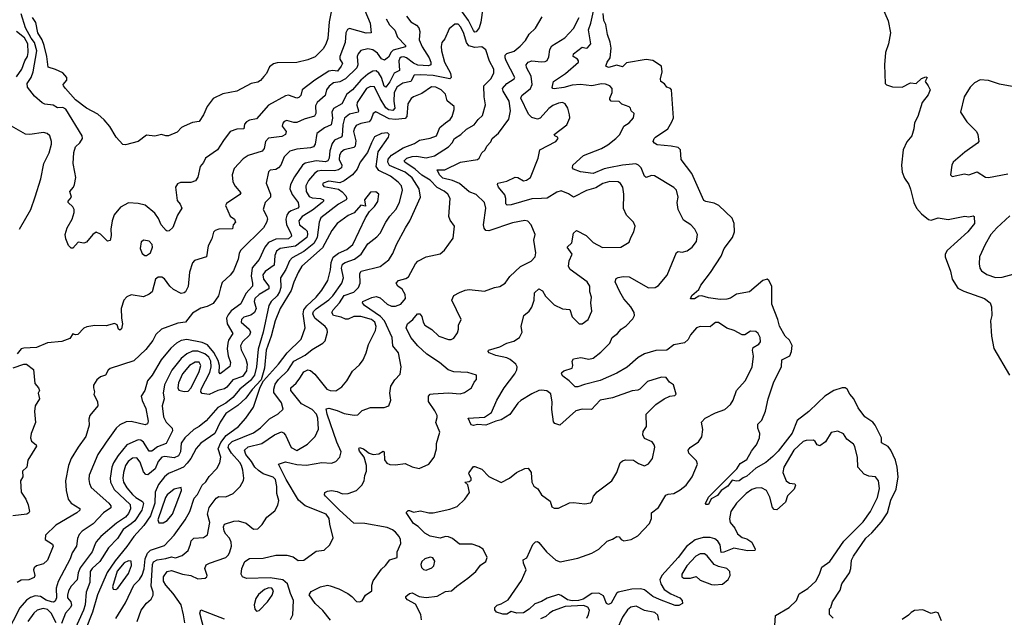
# Model space of a CAD drawing. Extents: x 1603745 to 1745082, y 385868 to 533966.
# Tile 22 of 256: x 1612574 to 1619649, y 413375 to 417670. Entities that reach past the tile are written whole.
import ezdxf

# ---------------------------------------------------------------- set-up
doc = ezdxf.new("R2010")
doc.units = 0

msp = doc.modelspace()

# ---------------------------------------------------------------- linework, layer by layer
at = {"layer": '0CON20XD'}
for points in [[(1616815, 417106.7), (1616832.5, 417147.5), (1616831.8, 417175), (1616815.8, 417195), (1616784, 417206), (1616755, 417209.2), (1616685, 417195.3), (1616605, 417204.8), (1616545, 417199.3), (1616485, 417182.1), (1616415, 417172.7), (1616404.7, 417174.7), (1616401.5, 417181.5), (1616410.8, 417225), (1616497, 417283), (1616590.8, 417365), (1616590.8, 417375), (1616581.4, 417385), (1616551.2, 417405), (1616553.2, 417425), (1616615, 417471.1), (1616645, 417464.6), (1616655, 417467.8), (1616679.5, 417495), (1616662, 417598), (1616678.4, 417645), (1616711, 417795)], [(1615054.8, 417734.8), (1615092.3, 417645), (1615098.8, 417575), (1615065, 417571.8), (1614945, 417605.4), (1614930.5, 417599.5), (1614918.7, 417575), (1614913.2, 417505), (1614875.3, 417405), (1614875.4, 417385), (1614893.1, 417355), (1614885.2, 417335), (1614859.1, 417300.9), (1614824.7, 417304.7), (1614795, 417299), (1614695.2, 417234.8), (1614605, 417165.7), (1614594.4, 417125), (1614580.5, 417109.5), (1614565, 417106.7), (1614505, 417126.2), (1614485, 417122.9), (1614362.2, 417055), (1614275, 416958.1), (1614225, 416948.5), (1614203.4, 416936.6), (1614190.2, 416919.8), (1614185, 416884.3), (1614135, 416881.8), (1614087.5, 416865), (1614037.9, 416802.1), (1613996.3, 416733.7), (1613910, 416675), (1613896, 416644), (1613870.8, 416615), (1613853.2, 416536.8), (1613837.6, 416512.4), (1613805, 416499.4), (1613729.5, 416500.5), (1613708.8, 416491.2), (1613694.3, 416465), (1613705, 416370), (1613727.5, 416345), (1613738.8, 416315), (1613707.1, 416265), (1613673.6, 416176.4), (1613647.9, 416152.1), (1613635, 416150), (1613625.7, 416155.7), (1613590.6, 416195), (1613570.8, 416240.8), (1613545, 416278.1), (1613475, 416336.8), (1613425, 416349.1), (1613355, 416353.9), (1613298.5, 416321.5), (1613252.8, 416267.2), (1613238.2, 416225), (1613228.2, 416165), (1613230.6, 416119.4), (1613225, 416082), (1613205, 416077.5), (1613155, 416128.6), (1613125, 416143.8), (1613098.8, 416125), (1613055, 416071.2), (1613035, 416064), (1612995, 416070), (1612955, 416026.7), (1612945, 416028.8), (1612926.1, 416046.1), (1612906.7, 416095), (1612902.2, 416125), (1612915, 416173.3), (1612950.6, 416235), (1612965.7, 416285), (1612965.7, 416305), (1612956, 416325), (1612923.8, 416355), (1612922, 416365), (1612947.5, 416395), (1612935.7, 416435), (1612960, 416465), (1612968, 416485), (1612977.5, 416535), (1612971.4, 416575), (1612958.2, 416635), (1612964.5, 416715), (1612975.5, 416755), (1613006, 416784), (1613025.8, 416815), (1613024.3, 416835), (1612905, 417026), (1612885, 417037.8), (1612845, 417036.7), (1612815, 417054.5), (1612755, 417062.3), (1612735, 417071.2), (1612681, 417121), (1612631.3, 417185), (1612628.1, 417211.9), (1612656.6, 417255), (1612671.3, 417295), (1612698.1, 417445), (1612681.3, 417505), (1612655.9, 417535.9), (1612615, 417610), (1612585, 417712.5)], [(1614825.3, 417785), (1614797.6, 417655), (1614788.8, 417535), (1614775.3, 417494.7), (1614755, 417459.4), (1614696.5, 417403.5), (1614645, 417380.9), (1614565, 417361.4), (1614425, 417359.2), (1614398.3, 417351.7), (1614369.7, 417330.3), (1614347, 417283), (1614328.3, 417261.7), (1614305, 417233.8), (1614285, 417220.8), (1614238, 417212), (1614135, 417156.7), (1614035, 417135.8), (1613965, 417104), (1613921.9, 417045), (1613895, 416986.2), (1613865, 416939.2), (1613815, 416930), (1613755.7, 416904.3), (1613736.1, 416893.9), (1613705, 416862.5), (1613643.9, 416836.1), (1613625, 416834), (1613594.1, 416844.1), (1613545, 416833.3), (1613485, 416839.2), (1613426.8, 416793.2), (1613335, 416770), (1613315, 416773.8), (1613266.7, 416825), (1613222.1, 416902.1), (1613181.2, 416951.2), (1613135, 416990), (1613055, 417034.2), (1612975, 417092.9), (1612904, 417174), (1612888.5, 417195), (1612887.8, 417205), (1612913.9, 417235), (1612913.4, 417255), (1612885, 417288.8), (1612832.7, 417312.7), (1612778.1, 417328.1), (1612768.6, 417405), (1612749.5, 417485), (1612734.8, 417525), (1612705.7, 417575), (1612690.7, 417650.7), (1612667.5, 417685)], [(1615901.8, 417755), (1615888.1, 417651.9), (1615875, 417611.8), (1615855, 417582.7), (1615845, 417580.5), (1615835, 417591.8), (1615798.4, 417665), (1615725, 417766.1)], [(1618774.3, 417755), (1618815, 417662.5), (1618832.5, 417575), (1618817.1, 417495), (1618796, 417435), (1618788.8, 417345), (1618792.3, 417212.3), (1618802.3, 417202.3), (1618847, 417187), (1618915, 417183.8), (1618975, 417215.6), (1619015, 417210), (1619055, 417247.5), (1619085, 417259.4), (1619095.8, 417255), (1619081.4, 417225), (1619103.3, 417195), (1619115.7, 417165), (1619101.4, 417128.6), (1619060, 417075), (1619028, 416975), (1619005, 416927.5), (1619000, 416885), (1618983.8, 416835), (1618947.9, 416792.1), (1618922.9, 416735), (1618911.4, 416625), (1618916.7, 416575), (1618931.1, 416531.1), (1618962.5, 416485), (1618975, 416452.5), (1618998.6, 416355), (1619019.2, 416315), (1619055, 416274.3), (1619105, 416234), (1619125, 416230), (1619175, 416245.5), (1619245, 416232.9), (1619365, 416258.1), (1619395, 416252), (1619425, 416260), (1619432.5, 416255), (1619436, 416205), (1619386.7, 416145), (1619239.8, 416010.2), (1619224.2, 415985), (1619224.3, 415965), (1619262.5, 415862.5), (1619275.5, 415805), (1619315, 415740.8), (1619358.5, 415718.5), (1619506.3, 415666.3), (1619547.5, 415635), (1619557.5, 415605), (1619560, 415545), (1619551.4, 415505), (1619558.2, 415395), (1619575, 415305.8), (1619685.7, 415115.7)], [(1615208.2, 417675), (1615231.7, 417631.7), (1615268.8, 417595), (1615288.9, 417545), (1615346.1, 417485), (1615346.5, 417473.5), (1615258.9, 417451.1), (1615243.8, 417436.2), (1615225, 417401.2), (1615195, 417378.1), (1615175, 417388.1), (1615145, 417429.6), (1615112.8, 417452.8), (1615075, 417460.3), (1615025, 417448.9), (1615005.5, 417425), (1614999.6, 417405), (1615003.2, 417345), (1614996.2, 417323.8), (1614915, 417244.7), (1614875, 417223.8), (1614830, 417215), (1614797.8, 417192.2), (1614780, 417165), (1614770, 417125), (1614712.5, 417075), (1614699.6, 417050.4), (1614701.8, 416995), (1614693.1, 416976.9), (1614619.2, 416955), (1614565, 416931.2), (1614545, 416930.5), (1614495, 416944.3), (1614475, 416936.9), (1614464.4, 416925), (1614460.9, 416905), (1614488.1, 416865), (1614485.4, 416844.6), (1614458.8, 416831.2), (1614361.3, 416818.7), (1614340.5, 416795), (1614330.6, 416745), (1614316, 416725), (1614215, 416694.4), (1614180.9, 416669.1), (1614115, 416600), (1614100.5, 416555), (1614105.6, 416505), (1614122.4, 416472.4), (1614163.8, 416425), (1614155, 416412.5), (1614060.9, 416349.1), (1614053.8, 416335), (1614087.9, 416257.9), (1614118.6, 416235), (1614125.5, 416215), (1614109.1, 416195), (1614102.5, 416167.5), (1614005, 416164.4), (1613978, 416155), (1613967.3, 416142.7), (1613955, 416094), (1613928.9, 416045), (1613915.5, 415964.5), (1613830.5, 415939.5), (1613815, 415923.3), (1613795.5, 415855), (1613785, 415752.5), (1613765.4, 415714.6), (1613755, 415705.8), (1613735, 415702.9), (1613680.3, 415730.3), (1613653.6, 415753.6), (1613615, 415806.2), (1613595, 415818.8), (1613570.5, 415819.5), (1613551.2, 415805), (1613526, 415715), (1613505, 415696.2), (1613465, 415678), (1613375, 415691.2), (1613345, 415678.8), (1613323.8, 415655), (1613302.5, 415595), (1613305.6, 415525), (1613314.2, 415485), (1613305, 415448.8), (1613295, 415438.6), (1613284.5, 415445), (1613275, 415476.2), (1613255.8, 415485.8), (1613195, 415469.2), (1613115, 415472.9), (1613057, 415463), (1613035, 415452.9), (1612992.7, 415407.3), (1612975, 415404), (1612955, 415412.5), (1612935, 415377.5), (1612876.4, 415356.4), (1612775, 415348), (1612695, 415313.8), (1612605, 415310), (1612586.1, 415303.9), (1612555, 415267.5)], [(1615353.6, 417695), (1615384.7, 417654.7), (1615425, 417630), (1615441.4, 417611.4), (1615448.5, 417585), (1615444.4, 417525), (1615465.7, 417475), (1615515.6, 417395), (1615529.1, 417365), (1615528.5, 417345), (1615511.8, 417338.2), (1615435, 417343.9), (1615405, 417358.4), (1615355, 417395.6), (1615335, 417401.7), (1615315, 417399.7), (1615305, 417392.5), (1615298.7, 417375), (1615302.7, 417305), (1615264.8, 417285.2), (1615235, 417223.5), (1615205, 417185.4), (1615192.5, 417192.5), (1615174.8, 417255), (1615156, 417286), (1615135, 417301.2), (1615111.2, 417298.8), (1615075, 417277.6), (1615025, 417236.2), (1614965, 417165.3), (1614926, 417134), (1614888.5, 417065), (1614829.7, 417030.3), (1614817.5, 417005), (1614821, 416961), (1614813.1, 416915), (1614765, 416892.5), (1614709.3, 416850.7), (1614698.2, 416775), (1614685, 416756.7), (1614665, 416749.3), (1614565, 416739.7), (1614515.9, 416724.1), (1614475, 416684.4), (1614450.7, 416625), (1614435, 416605.4), (1614415, 416593.4), (1614375, 416587.5), (1614362.6, 416577.4), (1614345.5, 416495), (1614376.4, 416415), (1614376.7, 416395), (1614337.1, 416355), (1614324.4, 416305), (1614351.2, 416255), (1614354.7, 416235), (1614348.8, 416211.2), (1614325.6, 416175), (1614160.2, 416009.8), (1614150.4, 415989.6), (1614145, 415949.2), (1614110, 415865), (1614086.8, 415833.2), (1614028.9, 415781.1), (1614016.4, 415743.6), (1614003.5, 415685), (1613965, 415631.1), (1613921, 415609), (1613875, 415597.5), (1613815, 415559.7), (1613764.8, 415495.2), (1613711.8, 415488.3), (1613594.3, 415445), (1613553.4, 415406.6), (1613531.5, 415365), (1613481.2, 415298.8), (1613395, 415217.1), (1613225, 415163.8), (1613209.7, 415150.3), (1613191.2, 415115), (1613155, 415104.2), (1613128.7, 415081.3), (1613105.8, 415044.2), (1613104.2, 415025), (1613112.5, 414995), (1613106.2, 414975), (1613134.2, 414925), (1613136.7, 414895), (1613078.6, 414825), (1613072.2, 414797.8), (1613074.2, 414755), (1613049.1, 414675), (1612995, 414598.6), (1612944.7, 414515.3), (1612925.5, 414465), (1612902.5, 414355), (1612907.5, 414285), (1612923.3, 414223.3), (1612943.1, 414195), (1613006.4, 414156.4), (1613007.1, 414145), (1612984.3, 414125), (1612835, 414037.7), (1612760, 413965), (1612757.5, 413935), (1612809.4, 413899.4), (1612815.6, 413885), (1612775.3, 413784.7), (1612745, 413758.9), (1612695, 413745.6), (1612678.9, 413731.1), (1612673.1, 413715), (1612682.9, 413675), (1612678.2, 413661.8), (1612640, 413645), (1612585, 413641.8), (1612555.3, 413624.7)], [(1614934.5, 414265.5), (1614995, 414286.2), (1615033.9, 414325), (1615049.3, 414355), (1615054.1, 414395), (1615066, 414426), (1615066.9, 414465), (1615050.5, 414525), (1615015, 414568), (1615010.9, 414585), (1615015, 414594), (1615045.2, 414585.2), (1615084.6, 414554.6), (1615115, 414545.6), (1615155, 414550), (1615185, 414568.6), (1615193.3, 414565), (1615195, 414506.7), (1615212.6, 414482.6), (1615235, 414472.5), (1615275, 414470), (1615345, 414479.2), (1615395, 414455.8), (1615445, 414444.2), (1615515, 414474.2), (1615553.4, 414526.6), (1615568.6, 414585), (1615570, 414625), (1615594.5, 414705), (1615565.6, 414775), (1615575, 414810), (1615573.1, 414825), (1615557.8, 414857.8), (1615511.4, 414925), (1615512.2, 414965), (1615525, 414978.1), (1615545, 414980.6), (1615655, 414987.5), (1615738.3, 414981.7), (1615770.3, 414989.7), (1615822, 415025), (1615840, 415065), (1615856.2, 415085), (1615855.8, 415115.8), (1615793.9, 415133.9), (1615695, 415138.8), (1615652.3, 415152.3), (1615591.5, 415205), (1615500.8, 415265), (1615435.8, 415325.8), (1615385.6, 415385), (1615350.8, 415455), (1615360, 415485), (1615399.2, 415515), (1615434, 415555), (1615450, 415555), (1615465, 415537.5), (1615473.3, 415495), (1615485.4, 415475.4), (1615535, 415443.1), (1615585, 415395.6), (1615655, 415371.9), (1615675, 415372.5), (1615695, 415382), (1615720.9, 415419.1), (1615728.6, 415445), (1615728, 415475), (1615747.5, 415515), (1615680, 415655), (1615695, 415686.7), (1615735, 415709.2), (1615775, 415726.2), (1615805, 415731.2), (1615915, 415717.8), (1615985, 415744), (1616025, 415752), (1616063.3, 415775), (1616097.5, 415825), (1616172, 415895), (1616250, 415935), (1616278.8, 415965), (1616283.8, 415995), (1616268, 416085), (1616278.6, 416125), (1616248.8, 416195), (1616225, 416221.2), (1616205, 416226), (1616115, 416209.6), (1615945, 416151.5), (1615925, 416154.4), (1615912.1, 416172.1), (1615907.1, 416195), (1615922.7, 416315), (1615915, 416355.8), (1615855, 416413.5), (1615805, 416432.9), (1615735, 416493.4), (1615685.4, 416514.6), (1615615, 416530.5), (1615591.3, 416555), (1615575, 416590), (1615628.5, 416591.5), (1615742.9, 416645), (1615865, 416665.6), (1615876.9, 416675), (1615895, 416712), (1615920, 416735), (1615930.3, 416759.7), (1615958.9, 416791.1), (1615970, 416815), (1616015, 416853.6), (1616088.5, 416955), (1616100, 417015), (1616091.5, 417085), (1616047.3, 417155), (1616042.7, 417175), (1616075, 417211.6), (1616126.3, 417243.7), (1616131.4, 417255), (1616069.1, 417375), (1616062.2, 417395), (1616063.9, 417415), (1616075, 417425.9), (1616127.4, 417442.6), (1616171.4, 417478.6), (1616209.4, 417520.6), (1616235.7, 417565), (1616280.9, 417609.1), (1616329.4, 417690.6)], [(1616522.9, 415937.1), (1616543.8, 415985), (1616508.6, 416035), (1616541.4, 416065), (1616554, 416135), (1616575, 416154), (1616645, 416119.4), (1616695, 416067.5), (1616762.4, 416032.4), (1616895, 416034.3), (1616955, 416070), (1616966, 416105), (1616988, 416145), (1616998, 416185), (1616985, 416214), (1616935.5, 416265.5), (1616912.7, 416312.7), (1616914.6, 416415), (1616908.9, 416465), (1616891.7, 416491.7), (1616875, 416504.4), (1616815, 416506.1), (1616765, 416493.1), (1616715, 416460.7), (1616648, 416442), (1616555, 416394.4), (1616518.1, 416418.1), (1616465, 416440.4), (1616435, 416431.2), (1616365, 416387.8), (1616325, 416385.3), (1616255, 416382.8), (1616105, 416338.8), (1616077.3, 416337.3), (1616067.4, 416347.4), (1616067.2, 416385), (1616060.1, 416410.1), (1616015.8, 416465), (1616006.7, 416485), (1616010, 416495), (1616075, 416510), (1616135, 416537.5), (1616155, 416534.5), (1616195, 416512), (1616215, 416515.4), (1616244.4, 416535), (1616298.8, 416675), (1616312, 416735), (1616426, 416795), (1616443.3, 416815), (1616440, 416825), (1616420, 416835), (1616414, 416845), (1616506.9, 416915), (1616526.7, 416963.3), (1616524.5, 416985), (1616513.1, 417035), (1616494.4, 417064.4), (1616475, 417074.3), (1616445, 417070), (1616405, 417052.9), (1616377.4, 417032.6), (1616315, 416961.1), (1616295, 416954.3), (1616278.8, 416958.8), (1616255, 416966.2), (1616230.4, 416990.4), (1616175.5, 417105), (1616182.5, 417125), (1616245.4, 417175), (1616257.4, 417205), (1616249.4, 417265), (1616216.1, 417325), (1616213.8, 417346.2), (1616228.6, 417365), (1616255, 417374.6), (1616323.4, 417366.6), (1616351.1, 417368.9), (1616363.8, 417376.2), (1616376.5, 417403.5), (1616383.8, 417455), (1616397.5, 417482.5), (1616491.4, 417538.6), (1616553.8, 417606.2), (1616593.9, 417685)], [(1618564.7, 413815), (1618655, 413942.9), (1618697.8, 413982.2), (1618767.9, 414062.1), (1618811.2, 414125), (1618835, 414216.7), (1618873, 414295), (1618886.1, 414385), (1618880.7, 414455), (1618867.9, 414505), (1618835, 414575.6), (1618815, 414603.3), (1618768.1, 414628.1), (1618768.2, 414665), (1618721.2, 414755), (1618705, 414776.2), (1618647.8, 414815), (1618599.9, 414879.9), (1618568.9, 414945), (1618539.3, 414979.3), (1618521.4, 415015), (1618505, 415023.1), (1618485, 415023.4), (1618424.8, 415005.2), (1618360.5, 414965), (1618308.9, 414915), (1618245.4, 414854.6), (1618161.8, 414788.2), (1618125, 414698.9), (1618025, 414569.4), (1617985, 414530.6), (1617935, 414486.9), (1617865, 414445.6), (1617800.3, 414389.7), (1617772, 414378), (1617745, 414356.7), (1617723.3, 414353.3), (1617695, 414361.2), (1617661.7, 414318.3), (1617613.9, 414286.1), (1617589.5, 414250.5), (1617543.3, 414226.7), (1617525, 414186), (1617506, 414186), (1617502.1, 414192.1), (1617525, 414238.5), (1617728.1, 414441.9), (1617750.9, 414479.1), (1617799.9, 414510.1), (1617832, 414568), (1617855, 414596.7), (1617869.6, 414615), (1617890.8, 414665), (1617892, 414695), (1617878, 414735), (1617877.7, 414762.3), (1617908.3, 414791.7), (1617934.4, 414855.6), (1617952.5, 414945), (1617993.3, 415066.7), (1618049.5, 415175), (1618050.6, 415225), (1618108.1, 415255), (1618120, 415285), (1618125, 415327.5), (1618105.4, 415365.4), (1618075, 415394.2), (1618035, 415466.2), (1618022, 415515), (1617978.2, 415625), (1617978.8, 415755), (1617957.3, 415795), (1617945.7, 415805), (1617915, 415796.5), (1617817.5, 415715), (1617725, 415698), (1617680.9, 415669.1), (1617655, 415662.2), (1617608, 415658), (1617525, 415670.3), (1617475, 415684.7), (1617455, 415682.4), (1617423.4, 415663.4), (1617394, 415664), (1617403.6, 415686.4), (1617455, 415731.2), (1617468, 415762), (1617537.3, 415852.7), (1617615, 415971.2), (1617637.5, 416025), (1617696.4, 416103.6), (1617710.6, 416145), (1617709.4, 416205), (1617693.4, 416243.4), (1617598.6, 416335), (1617565, 416350.8), (1617505, 416362.1), (1617490.6, 416370.6), (1617405, 416563.8), (1617328.5, 416665), (1617323.6, 416735), (1617305, 416751.8), (1617255, 416761.1), (1617155, 416771.4), (1617135, 416781.2), (1617126.7, 416795), (1617133.3, 416815), (1617143.8, 416825), (1617231.5, 416885), (1617261.5, 416935), (1617272.1, 416965), (1617258.9, 417165), (1617251.2, 417175), (1617224, 417185), (1617208.2, 417208.2), (1617180.8, 417225), (1617178.2, 417245), (1617190.6, 417295), (1617186.7, 417335), (1617125, 417377.2), (1617075, 417384.7), (1616935, 417360.4), (1616905, 417331.4), (1616865, 417342.2), (1616805, 417326.5), (1616787.1, 417335), (1616794.7, 417365.3), (1616817.8, 417395), (1616824.7, 417465), (1616818, 417508), (1616797.9, 417562.1), (1616785.4, 417635), (1616772.9, 417665), (1616766.3, 417715)], [(1614520, 413360), (1614537.3, 413392.7), (1614542.5, 413495), (1614519.5, 413545), (1614497.7, 413615), (1614464.2, 413644.2), (1614375, 413658.7), (1614203.8, 413653.8), (1614174.6, 413664.6), (1614166.9, 413685), (1614171.5, 413725), (1614193.1, 413775), (1614225, 413797.1), (1614325, 413799.1), (1614415, 413821.1), (1614495, 413820.9), (1614540.4, 413810.4), (1614575, 413783.8), (1614615, 413785.5), (1614705, 413850.8), (1614761.7, 413858.3), (1614803.8, 413895), (1614827.1, 413945), (1614804.1, 414045), (1614798.1, 414085), (1614775.4, 414115), (1614624.8, 414174.8), (1614577, 414217), (1614488.5, 414365), (1614433.3, 414475), (1614485, 414491.1), (1614565, 414472.9), (1614635, 414468.7), (1614745, 414487.5), (1614815, 414483.1), (1614845.4, 414494.6), (1614874.4, 414525), (1614884.4, 414565), (1614853.1, 414633.1), (1614783.1, 414835), (1614776.1, 414873.9), (1614795, 414878.6), (1614855, 414861.8), (1614905, 414839.6), (1614976.7, 414826.7), (1615005, 414830.8), (1615035, 414862), (1615095, 414882), (1615193.6, 414883.6), (1615226.7, 414895), (1615240.8, 414935), (1615234, 414985), (1615240.8, 415035), (1615269.7, 415080.3), (1615307.9, 415122.1), (1615314.3, 415175), (1615296.1, 415276.1), (1615255.4, 415325), (1615250.3, 415385), (1615196.7, 415505), (1615167.4, 415537.4), (1615051.1, 415615), (1615037.5, 415635), (1615040.8, 415645), (1615105, 415673.8), (1615135, 415680), (1615165, 415671.8), (1615214.5, 415625), (1615245, 415611.5), (1615275, 415610), (1615314.2, 415625), (1615346.2, 415665), (1615344.6, 415695), (1615322.1, 415732.1), (1615291.9, 415755), (1615278.6, 415775), (1615297.5, 415795), (1615350, 415810), (1615368.5, 415821.5), (1615417.5, 415915), (1615435.3, 415934.7), (1615495, 415964.5), (1615595, 415988), (1615626.6, 416013.4), (1615689.5, 416100.5), (1615698.8, 416185), (1615667.9, 416227.9), (1615656.9, 416255), (1615667.5, 416385), (1615651.1, 416415), (1615625, 416437.9), (1615575, 416464.7), (1615525, 416515.8), (1615465, 416551.6), (1615416.6, 416595), (1615341.2, 416645), (1615336.6, 416655), (1615355.8, 416674.2), (1615395, 416686.9), (1615425, 416688.3), (1615495, 416676.8), (1615555, 416691), (1615655, 416755.5), (1615681.9, 416785), (1615698.9, 416815), (1615744.7, 416845.3), (1615785, 416883.3), (1615841.1, 416915), (1615867.9, 416952.1), (1615898.9, 416981.1), (1615922.4, 417057.6), (1615912.9, 417115), (1615910.5, 417195), (1615960, 417245), (1615981.8, 417285), (1615981.8, 417315), (1615950.6, 417370.6), (1615925, 417453.8), (1615894.4, 417474.4), (1615845, 417470.7), (1615802, 417482), (1615784.3, 417505), (1615765, 417571.4), (1615745, 417615.6), (1615725, 417636.4), (1615701.5, 417638.5), (1615660.5, 417605), (1615628.1, 417531.9), (1615608.8, 417505), (1615604, 417476), (1615604.6, 417445), (1615625.9, 417365), (1615669.6, 417285), (1615675, 417253.8), (1615664.2, 417245.8), (1615545, 417268.9), (1615455.8, 417274.2), (1615408.9, 417271.1), (1615385.4, 417224.6), (1615327.6, 417212.4), (1615285, 417185.9), (1615264.5, 417145), (1615263.3, 417083.3), (1615270.6, 417035), (1615255, 417017.2), (1615225, 417021.4), (1615205, 417036.7), (1615163.9, 417103.9), (1615125, 417188.2), (1615095, 417190.3), (1615067.5, 417175), (1615000.4, 417075), (1614997, 417055), (1615009.7, 417015), (1615006.2, 417005), (1614945, 416990.4), (1614907.2, 416962.8), (1614895.2, 416915), (1614892.7, 416835), (1614883.5, 416825), (1614837, 416803), (1614818.9, 416781.1), (1614802.2, 416727.8), (1614798.1, 416675), (1614788, 416655), (1614771.6, 416648.4), (1614705, 416656.2), (1614625, 416637.8), (1614606.7, 416623.3), (1614549.9, 416540.1), (1614519.6, 416485), (1614515.3, 416455), (1614532.5, 416412.5), (1614574.6, 416355), (1614580, 416325), (1614572.9, 416315), (1614525, 416296.6), (1614506.8, 416283.2), (1614492.9, 416265), (1614486.8, 416235), (1614491.6, 416195), (1614523.5, 416135), (1614527.6, 416115), (1614505.2, 416094.8), (1614415, 416092.6), (1614362.1, 416067.9), (1614335.1, 416034.9), (1614294.7, 415945.3), (1614243.8, 415886.2), (1614236.6, 415826.6), (1614248.4, 415775), (1614246.2, 415755), (1614198.6, 415701.4), (1614163, 415627), (1614095, 415576.8), (1614071.4, 415548.6), (1614060.8, 415525), (1614065.3, 415485), (1614105.3, 415415), (1614075, 415366.2), (1614069, 415345), (1614066.2, 415305), (1614073.1, 415253.1), (1614088.9, 415205), (1614085, 415177.1), (1614015, 415124.3), (1614008.5, 415135), (1614009, 415185), (1613999.4, 415219.4), (1613968.7, 415278.7), (1613925, 415332.5), (1613885, 415350.2), (1613775, 415370.7), (1613735, 415364.6), (1613700.5, 415345), (1613660.6, 415309.4), (1613591.8, 415225), (1613526.9, 415115), (1613492.5, 415075), (1613472.5, 415005), (1613448.2, 414965), (1613453.6, 414933.6), (1613479.6, 414875), (1613497.8, 414785), (1613492, 414765), (1613475, 414757.1), (1613375, 414782.7), (1613339.5, 414780.5), (1613295, 414757.5), (1613268.5, 414735), (1613195, 414634.4), (1613135.3, 414544.7), (1613072.5, 414397.5), (1613070, 414365), (1613075.4, 414335.4), (1613088.8, 414308.8), (1613213.8, 414195), (1613228.8, 414175), (1613228.9, 414161.1), (1613176.4, 414125), (1613102.9, 414047.1), (1613022.9, 413995), (1613000.8, 413969.2), (1612989.6, 413940.4), (1612981.5, 413885), (1612951.6, 413838.4), (1612938, 413795), (1612851.1, 413631.1), (1612837.3, 413585), (1612838.7, 413515), (1612829.7, 413490.3), (1612816.7, 413483.3), (1612804, 413485), (1612765, 413498.4), (1612725, 413525.3), (1612685, 413529.2), (1612653, 413517), (1612623.2, 413496.8), (1612575, 413443.3), (1612478.7, 413255)], [(1612550.4, 417259.6), (1612590.4, 417315), (1612611.3, 417375), (1612629.3, 417405), (1612636.1, 417435), (1612632.4, 417495), (1612608.4, 417538.4), (1612550.2, 417585)], [(1619705, 417190.5), (1619615, 417207.5), (1619535, 417231.5), (1619475, 417237.1), (1619435, 417216.7), (1619405, 417184.3), (1619360, 417115), (1619335.8, 417005), (1619380.8, 416935), (1619450.8, 416865), (1619460, 416845), (1619467.5, 416795), (1619457.9, 416782.1), (1619365, 416716.9), (1619281.2, 416645), (1619272, 416625), (1619263.3, 416555), (1619275, 416543.3), (1619362.7, 416562.7), (1619395, 416553.8), (1619455, 416576), (1619515, 416538.6), (1619535.5, 416534.5), (1619675, 416562.3)], [(1613761.1, 413335), (1613752.2, 413392.2), (1613734.2, 413465), (1613676.1, 413546.1), (1613624.7, 413605), (1613608.2, 413635), (1613608.8, 413665), (1613635, 413703.1), (1613665, 413711.1), (1613744.5, 413685.5), (1613804.7, 413674.7), (1613855, 413651.9), (1613907.5, 413655), (1613920, 413665), (1613921.2, 413675), (1613905.6, 413725), (1613915, 413750.8), (1613938.8, 413765), (1614055, 413804.6), (1614075, 413824.4), (1614083.8, 413845), (1614095.9, 413885), (1614094.1, 413915), (1614082.4, 413942.4), (1614055, 413972.5), (1614043.3, 413995), (1614039.6, 414025), (1614045.5, 414044.5), (1614113.2, 414066.8), (1614145, 414067.7), (1614201.4, 414051.4), (1614255, 414008.6), (1614285, 414010), (1614317.6, 414042.4), (1614349.2, 414095), (1614408.8, 414141.2), (1614428.7, 414181.3), (1614436.5, 414215), (1614421.8, 414265), (1614421.9, 414315), (1614411.9, 414365), (1614395, 414381.9), (1614324.4, 414405), (1614289.3, 414429.3), (1614264.2, 414455), (1614240.9, 414495), (1614199, 414545), (1614189.6, 414575), (1614215, 414600.6), (1614315, 414622.8), (1614405, 414685.3), (1614455, 414706.7), (1614470.4, 414700.4), (1614483.8, 414683.8), (1614525, 414595.5), (1614565, 414574.6), (1614641.9, 414618.1), (1614696.9, 414675), (1614722.3, 414727.7), (1614716.4, 414805), (1614706.6, 414835), (1614675, 414868.4), (1614598.3, 414908.3), (1614522.7, 415005), (1614522.7, 415025), (1614561.6, 415058.4), (1614586.8, 415093.2), (1614615, 415139.5), (1614645, 415152.5), (1614665, 415149.4), (1614695, 415121.8), (1614781.8, 415015), (1614805, 415004), (1614845, 415003.1), (1614889.5, 415030.5), (1614925, 415074.2), (1614965, 415144.4), (1615015, 415189.4), (1615042.5, 415225), (1615064.6, 415275), (1615080.8, 415335), (1615130, 415435), (1615135.3, 415465), (1615127.4, 415495), (1615102.1, 415515), (1615025, 415536.9), (1614975, 415536.3), (1614935, 415518.1), (1614915, 415517.4), (1614885, 415532), (1614830, 415545), (1614818.2, 415565), (1614826.9, 415585), (1614872.3, 415635), (1614905, 415687.1), (1614975, 415712.2), (1615008.2, 415745), (1615021.5, 415775), (1615019.6, 415845), (1615028.1, 415861.9), (1615165, 415896.1), (1615227.1, 415945), (1615255, 415988.8), (1615281.5, 416055), (1615345.6, 416175), (1615377.5, 416225), (1615454.5, 416395), (1615444.6, 416455), (1615395, 416533.3), (1615345, 416573.4), (1615232.4, 416622.4), (1615219.4, 416645), (1615222.2, 416667.8), (1615244.9, 416695.1), (1615330.7, 416749.3), (1615410.6, 416779.4), (1615446.3, 416803.7), (1615525, 416817.4), (1615569.2, 416835), (1615593.9, 416896.1), (1615635, 416927.9), (1615667, 416953), (1615681.1, 416975), (1615695.7, 417025), (1615695.6, 417045.6), (1615647.2, 417087.2), (1615634.4, 417135), (1615603.1, 417165), (1615565, 417185.4), (1615533.1, 417186.9), (1615465, 417139.1), (1615405, 417115.5), (1615387.3, 417102.7), (1615364.1, 417065.9), (1615356.7, 416975), (1615345, 416959.8), (1615275, 416953.3), (1615228.3, 416958.3), (1615133.6, 417006.4), (1615114.7, 416995.3), (1615100.3, 416955), (1615085, 416936.3), (1615026.5, 416923.5), (1614991.9, 416908.1), (1614979.6, 416890.4), (1614973.2, 416865), (1614988.7, 416798.7), (1614985, 416760.5), (1614975, 416752), (1614905, 416735.3), (1614885, 416717.9), (1614871.2, 416695), (1614869.5, 416665), (1614889.1, 416625), (1614887.2, 416605), (1614865, 416590), (1614836.6, 416583.4), (1614745.4, 416585.4), (1614715, 416580.5), (1614692.8, 416565), (1614649.3, 416515), (1614630.2, 416475), (1614632.7, 416435), (1614655, 416398.9), (1614675, 416389.8), (1614735, 416383.7), (1614757.1, 416375), (1614756.8, 416365), (1614746.8, 416355), (1614678.5, 416301.5), (1614604.7, 416255), (1614580.3, 416225), (1614584.1, 416195), (1614626, 416165), (1614638.9, 416148.9), (1614643.6, 416125), (1614638.8, 416105), (1614555, 416042.2), (1614445, 416025.2), (1614419.3, 416005), (1614407.4, 415975), (1614401.9, 415905), (1614338.8, 415861.2), (1614321.6, 415835), (1614326.8, 415805), (1614365.7, 415755), (1614364.7, 415735), (1614295, 415694.8), (1614264.3, 415665), (1614258, 415645), (1614273.5, 415595), (1614261.1, 415565), (1614235, 415546.7), (1614185, 415530.7), (1614168.8, 415515), (1614166.2, 415495), (1614222.1, 415445), (1614233, 415425), (1614225, 415402), (1614174.7, 415355), (1614161.3, 415325), (1614165, 415296), (1614199.5, 415229.5), (1614209.5, 415195), (1614203.9, 415146.1), (1614175.4, 415105), (1614105, 415080.7), (1614061.8, 415028.2), (1614045, 415016.4), (1613998.1, 415005), (1613935, 414976), (1613885, 414982.8), (1613875.2, 414995), (1613877.2, 415015), (1613940.2, 415135), (1613950.2, 415175), (1613948.6, 415215), (1613934.1, 415245), (1613905, 415268.1), (1613855, 415286.5), (1613815, 415287.4), (1613775, 415268.3), (1613734.3, 415235.7), (1613668.3, 415151.7), (1613613.8, 415045), (1613605.8, 414985.8), (1613613.6, 414945), (1613597.1, 414895), (1613606.5, 414815), (1613626.9, 414776.9), (1613670, 414735), (1613671.8, 414715), (1613626.4, 414625), (1613565, 414600.2), (1613525, 414570), (1613505, 414568.9), (1613465, 414632.5), (1613445, 414647.3), (1613425, 414650.6), (1613345.2, 414614.8), (1613281.4, 414538.6), (1613248.1, 414485), (1613236.8, 414453.2), (1613223.3, 414375), (1613226.7, 414345), (1613252.6, 414292.6), (1613368.2, 414185), (1613369.8, 414155), (1613355, 414120.4), (1613335.3, 414095), (1613269, 414051), (1613157.5, 413955), (1613125, 413917.5), (1613115.3, 413895), (1613094.7, 413845), (1613009.7, 413730.3), (1612995.6, 413695), (1612987.8, 413645), (1612945, 413599.3), (1612924.8, 413565), (1612916.7, 413535), (1612918.1, 413515), (1612942.2, 413485), (1612947, 413463), (1612940.6, 413445), (1612904.5, 413405.5), (1612875, 413329.6)], [(1617999.5, 413315), (1618005, 413386.7), (1618102.5, 413445), (1618156.9, 413495), (1618176.4, 413543.6), (1618237.3, 413582.7), (1618294.4, 413635), (1618321.5, 413685), (1618339.4, 413735), (1618395, 413776), (1618497, 413923), (1618635, 414060.4), (1618687.9, 414135), (1618737.3, 414235), (1618751.7, 414301.7), (1618745.8, 414355.8), (1618723.3, 414385), (1618675, 414388.5), (1618643.5, 414403.5), (1618598.1, 414455), (1618594.4, 414524.4), (1618575, 414603.3), (1618565, 414618.8), (1618518, 414655), (1618495, 414693.3), (1618453.6, 414713.6), (1618405, 414703.8), (1618365.2, 414634.8), (1618325, 414607.3), (1618305.6, 414615), (1618289.4, 414639.4), (1618277.2, 414647.2), (1618226.6, 414646.6), (1618205, 414637.5), (1618137.8, 414575), (1618064.5, 414454.5), (1618057.9, 414415), (1618081.5, 414355), (1618105, 414337.7), (1618143.3, 414333.3), (1618149.1, 414325), (1618140.3, 414295), (1618091.4, 414248.6), (1618077.7, 414202.3), (1618015, 414147.9), (1617995, 414149.5), (1617984.7, 414164.7), (1617965, 414238.1), (1617939.7, 414285), (1617905, 414306.2), (1617865, 414303.5), (1617835, 414292.4), (1617794.3, 414265), (1617724, 414195), (1617683.2, 414135), (1617673.6, 414083.6), (1617679.4, 414055), (1617712.1, 414015), (1617731.9, 413975), (1617765, 413949.2), (1617798.6, 413938.6), (1617835.3, 413915.3), (1617859.4, 413865), (1617858, 413855), (1617805, 413852.1), (1617705, 413871.1), (1617635, 413841.9), (1617615, 413840.4), (1617608.4, 413895), (1617591.5, 413921.5), (1617569, 413939), (1617535, 413948.5), (1617485, 413948.8), (1617428.6, 413931.4), (1617365.2, 413884.8), (1617305.3, 413805), (1617188.8, 413675), (1617174.7, 413645), (1617181.6, 413615), (1617204.8, 413574.8), (1617252.7, 413542.7), (1617317.5, 413515), (1617335.8, 413495), (1617336.7, 413475), (1617309.7, 413460.3), (1617285, 413459.4), (1617172.3, 413502.3), (1617125, 413523.2), (1617065, 413571.2), (1617035, 413579.4), (1616972.5, 413577.5), (1616875.3, 413554.7), (1616862.9, 413545), (1616825, 413476.2), (1616805, 413466.2), (1616792, 413475), (1616769.5, 413529.5), (1616735, 413548.4), (1616685, 413545.2), (1616624.1, 413505), (1616590, 413495), (1616545, 413492.4), (1616510.1, 413500.1), (1616465, 413531.1), (1616445, 413537.7), (1616365, 413513.2), (1616325, 413489.6), (1616275, 413471.5), (1616235, 413433.3), (1616195, 413407.1), (1616146.1, 413403.9), (1616105, 413416), (1616075, 413397.5), (1616046.2, 413396.2), (1616000.7, 413410.7), (1615988.3, 413428.3), (1615988, 413445), (1616005, 413463.1), (1616035, 413471.9), (1616085, 413500), (1616181.3, 413638.7), (1616214, 413715), (1616193.8, 413763.8), (1616191.2, 413788.8), (1616218.8, 413801.2), (1616261.7, 413898.3), (1616281.7, 413918.3), (1616295, 413920), (1616305, 413913.3), (1616359.2, 413845), (1616428, 413785), (1616456.9, 413773.1), (1616585, 413800.9), (1616685, 413835.6), (1616735.5, 413864.5), (1616795, 413922.9), (1616835, 413937.1), (1616865, 413955.7), (1616883.1, 413953.1), (1616896.2, 413935), (1616915, 413924), (1616967.5, 413935), (1617015, 413960), (1617100.4, 414049.6), (1617113.5, 414085), (1617115, 414126.2), (1617164.2, 414165), (1617218.3, 414251.7), (1617235, 414260), (1617275, 414265.7), (1617319.8, 414290.2), (1617364.4, 414325.6), (1617407.1, 414385), (1617443.8, 414475), (1617438.3, 414498.3), (1617383.3, 414555), (1617378.8, 414575), (1617393.3, 414595), (1617451.2, 414635), (1617475, 414672.5), (1617482, 414725), (1617473.2, 414776.8), (1617500.8, 414805), (1617575, 414845.4), (1617641.4, 414868.6), (1617682.9, 414905), (1617701.4, 414935), (1617726, 415005), (1617786.3, 415073.7), (1617837, 415173), (1617847.4, 415252.6), (1617841.2, 415295), (1617845, 415313.8), (1617885, 415337.5), (1617896.7, 415355), (1617894.2, 415385), (1617880, 415415), (1617865, 415428), (1617825, 415431.4), (1617785, 415406), (1617765, 415404), (1617707.5, 415435), (1617655, 415452), (1617595, 415494), (1617575, 415494.3), (1617552.9, 415477.1), (1617535, 415462.9), (1617464.2, 415465.8), (1617436.7, 415455), (1617395.4, 415404.6), (1617378.4, 415371.6), (1617351.7, 415348.3), (1617275, 415333.9), (1617225, 415294.7), (1617145, 415292.1), (1617065, 415268.5), (1617019.1, 415240.9), (1616938.5, 415171.5), (1616865, 415130), (1616745, 415076.4), (1616632.1, 415047.9), (1616585, 415030), (1616565, 415030.8), (1616523.6, 415073.6), (1616478.3, 415108.3), (1616466.7, 415125), (1616470, 415135), (1616484.5, 415145.5), (1616544.2, 415165.8), (1616550, 415185), (1616543.9, 415216.1), (1616555, 415232.5), (1616607.3, 415242.7), (1616665, 415230.8), (1616695, 415237.1), (1616750.2, 415279.8), (1616813.9, 415346.1), (1616830.6, 415385), (1616870.5, 415415), (1616895.6, 415445), (1616931.2, 415468.8), (1616979.9, 415520.1), (1616992.7, 415545), (1616989.6, 415565), (1616966.7, 415606.7), (1616915, 415664.3), (1616885.6, 415715), (1616852.5, 415785), (1616860.9, 415809.1), (1616875, 415818), (1616910, 415825), (1616955, 415820.6), (1617093.5, 415743.5), (1617141.2, 415745), (1617165, 415760), (1617226.6, 415833.4), (1617292.8, 415997.2), (1617305, 416004.4), (1617335, 415998), (1617371.2, 416008.8), (1617406.2, 416035), (1617438.8, 416075), (1617444, 416125), (1617425.8, 416165), (1617396.2, 416195), (1617345, 416230), (1617306.4, 416305), (1617299.5, 416355), (1617305.5, 416395), (1617295, 416443.8), (1617275, 416464.4), (1617135, 416547.5), (1617115, 416549.4), (1617075, 416536), (1617064.6, 416544.6), (1617039.5, 416605), (1617020, 416625), (1617002.7, 416632.7), (1616905, 416624.8), (1616807.5, 416605), (1616773.1, 416596.9), (1616695, 416564.6), (1616605, 416576), (1616553.8, 416595), (1616546.7, 416605), (1616550, 416625), (1616625, 416694.4), (1616755, 416744.1), (1616800.4, 416769.6), (1616857.1, 416815), (1616885.6, 416845), (1616915.8, 416904.2), (1616955, 416928), (1616986, 416965), (1616990, 416995), (1616968.8, 417015), (1616963.8, 417035), (1616954.3, 417044.3), (1616902.3, 417062.3), (1616882, 417082), (1616823.3, 417085), (1616813.8, 417095), (1616815, 417106.7)], [(1612573.3, 416165), (1612654.3, 416305.7), (1612686.1, 416396.1), (1612726.7, 416525), (1612747.5, 416635), (1612785, 416713.8), (1612801.9, 416775), (1612802.9, 416795), (1612792, 416835), (1612771.7, 416851.7), (1612745, 416858.1), (1612646.2, 416843.8), (1612615, 416847.9), (1612515, 416905.3)], [(1613417.8, 413345), (1613446.7, 413425), (1613484.7, 413475.3), (1613519.5, 413505), (1613534.5, 413535), (1613534.4, 413555), (1613519.4, 413599.4), (1613529.3, 413755), (1613536.6, 413773.4), (1613562, 413788), (1613625, 413796.8), (1613665, 413810), (1613695, 413801.9), (1613741.7, 413818.3), (1613784.5, 413855), (1613801.4, 413901.4), (1613806.2, 413925), (1613825, 413943.6), (1613895, 413947.5), (1613925, 413968), (1613939.7, 414055), (1613924.1, 414115), (1613936.9, 414165), (1613985, 414231.1), (1614005, 414242.5), (1614055, 414241.1), (1614108.8, 414265), (1614157.5, 414315), (1614182, 414358), (1614185.5, 414375), (1614178.9, 414431.1), (1614168.8, 414465), (1614156.9, 414486.9), (1614095.6, 414555), (1614073, 414595), (1614077.4, 414615), (1614101.8, 414638.2), (1614255, 414700.6), (1614305, 414737.5), (1614369.5, 414800.5), (1614432.2, 414837.8), (1614468.2, 414871.8), (1614456.4, 414915), (1614401.1, 414991.1), (1614400, 415015), (1614410.8, 415049.2), (1614433.9, 415085), (1614502, 415148), (1614545, 415215.3), (1614625, 415259.5), (1614675, 415300.5), (1614752, 415345), (1614768.2, 415361.8), (1614787, 415423), (1614782.9, 415445), (1614768.5, 415465), (1614694.3, 415525), (1614679.6, 415555), (1614685, 415572.3), (1614705, 415592.9), (1614795, 415655.3), (1614823.3, 415685), (1614888.1, 415775), (1614900, 415815), (1614886.2, 415885), (1614895, 415912.9), (1614914.2, 415925.8), (1614980.9, 415949.1), (1615028.5, 415985), (1615075, 416057.9), (1615141.2, 416108.8), (1615165, 416136.7), (1615204.3, 416215.7), (1615235, 416257.1), (1615278.2, 416305), (1615304.7, 416355), (1615324.7, 416445), (1615318, 416475), (1615295, 416502.3), (1615239.1, 416545), (1615156, 416585), (1615136.1, 416615), (1615150.5, 416719.5), (1615224.4, 416825), (1615230, 416845), (1615216.7, 416856.7), (1615175, 416851.8), (1615125, 416827.1), (1615101.4, 416785), (1615074.4, 416715), (1615020, 416645), (1614999.6, 416595), (1614966.3, 416553.7), (1614905, 416510.8), (1614875, 416498.2), (1614795, 416508.8), (1614755.8, 416495), (1614750, 416485), (1614760.7, 416470.7), (1614865, 416451.5), (1614892.6, 416432.6), (1614916.7, 416405), (1614924, 416385), (1614919.6, 416375), (1614865, 416342.8), (1614738.5, 416245), (1614725.3, 416214.7), (1614710.9, 416105), (1614688.7, 416061.3), (1614615, 416002.8), (1614531.4, 415958.6), (1614512.7, 415937.3), (1614486.1, 415875), (1614448.9, 415815), (1614449.7, 415745), (1614441.9, 415715), (1614423.9, 415686.1), (1614380.8, 415645), (1614364.8, 415615.2), (1614325, 415424.2), (1614287.8, 415302.2), (1614275.9, 415175), (1614262.4, 415115), (1614232.4, 415077.6), (1614155.1, 415014.9), (1614105.3, 414955), (1614055, 414914.3), (1613997.7, 414882.3), (1613915, 414786.2), (1613865, 414746.2), (1613825, 414725.6), (1613760.8, 414665), (1613735, 414626), (1613729.3, 414565), (1613714.6, 414535), (1613685, 414521.4), (1613618.4, 414531.6), (1613595, 414525.9), (1613569, 414495), (1613548.6, 414441.4), (1613495, 414398.9), (1613481.4, 414401.4), (1613465, 414420), (1613439, 414489), (1613415, 414521.1), (1613385, 414518.8), (1613353.2, 414495), (1613335.2, 414465), (1613320.2, 414415), (1613316, 414375), (1613320.6, 414345), (1613343.9, 414305), (1613385, 414257.8), (1613409.7, 414235), (1613457.2, 414207.2), (1613463.8, 414193.8), (1613452.2, 414145), (1613402.4, 414067.6), (1613376.4, 414046.4), (1613318.1, 414005), (1613278, 413942), (1613211.8, 413875), (1613150.8, 413775), (1613094.7, 413725), (1613080.8, 413705), (1613078.9, 413625), (1613051.8, 413555), (1613043.8, 413465), (1613033.9, 413425), (1612965, 413278.5)], [(1613264, 413366), (1613335, 413477.9), (1613395, 413604.6), (1613435, 413645.7), (1613455, 413678.6), (1613468, 413722), (1613475.1, 413795), (1613493.4, 413836.6), (1613515, 413858.4), (1613615, 413892), (1613685, 413965.4), (1613764.1, 414075), (1613796.5, 414135), (1613828.6, 414231.4), (1613852.3, 414257.7), (1613885, 414324.4), (1613910.9, 414349.1), (1613935, 414387.9), (1613990.6, 414445), (1614012.5, 414485), (1614020.7, 414525), (1613999.8, 414585), (1614018.6, 414631.4), (1614058.9, 414681.1), (1614147.7, 414745), (1614199.2, 414805), (1614253.8, 414885), (1614301.3, 415028.7), (1614326.8, 415073.2), (1614435, 415194.6), (1614497.4, 415275), (1614596.8, 415373.2), (1614625.9, 415454.1), (1614610.6, 415555), (1614616.6, 415585), (1614636.7, 415613.3), (1614705.6, 415674.4), (1614746.3, 415725), (1614788.2, 415795), (1614807.8, 415872.2), (1614813.4, 415925), (1614827.5, 415962.5), (1614865, 415990.8), (1614925, 416018.4), (1614968.9, 416055), (1615058.6, 416245), (1615088.1, 416291.9), (1615125, 416326), (1615148, 416362), (1615155, 416416.7), (1615132.7, 416432.7), (1615095, 416430.8), (1615051.2, 416375), (1615059.3, 416330.7), (1615025, 416336), (1614978.7, 416281.3), (1614935, 416262.9), (1614854.8, 416205.2), (1614816.6, 416155), (1614749.9, 416030.1), (1614602, 415898), (1614575, 415852.9), (1614545, 415783.3), (1614525, 415724.6), (1614446.6, 415595), (1614410.3, 415505), (1614380.8, 415395), (1614345.9, 415295), (1614333.2, 415165), (1614308.5, 415081.5), (1614245, 415011.9), (1614200.3, 414949.7), (1614142.3, 414897.7), (1614055, 414839), (1614015, 414776.4), (1613977.4, 414695), (1613875, 414626.7), (1613841.6, 414588.4), (1613803.4, 414515), (1613778.5, 414481.5), (1613750.6, 414455), (1613712, 414438), (1613642.7, 414407.3), (1613615, 414384.5), (1613570.6, 414329.4), (1613547.5, 414275), (1613546.2, 414195), (1613513.2, 414105), (1613465.9, 414035), (1613395.6, 413955), (1613345, 413883.2), (1613259.3, 413780.7), (1613203.2, 413696.8), (1613134.6, 413535.4), (1613097.6, 413412.4), (1613046.9, 413285)], [(1619689.4, 416260.6), (1619595, 416174.5), (1619552.9, 416125), (1619511.8, 416055), (1619471.1, 415965), (1619470, 415915), (1619473.6, 415883.6), (1619486, 415865), (1619525, 415837.5), (1619585, 415816.2), (1619635, 415820), (1619765, 415855.3)], [(1613485, 415974.2), (1613515.3, 415994.7), (1613528.4, 416035), (1613527.2, 416055), (1613505, 416077.8), (1613465.8, 416084.2), (1613447.3, 416072.7), (1613439.2, 416025), (1613455, 415988.8), (1613474.4, 415974.4), (1613485, 415974.2)], [(1615462.6, 413357.4), (1615456.4, 413395), (1615419.4, 413469.4), (1615360.6, 413500.6), (1615348.1, 413515), (1615348.9, 413525), (1615375, 413546.1), (1615395, 413550.9), (1615445, 413525.5), (1615495, 413516.2), (1615573.1, 413526.9), (1615635, 413559.6), (1615676, 413565), (1615715, 413599.5), (1615794.2, 413655), (1615852.5, 413705), (1615885, 413750), (1615925, 413776.7), (1615934, 413805), (1615905.7, 413865), (1615874.7, 413884.7), (1615825, 413901.5), (1615735, 413899.7), (1615685, 413940.9), (1615655, 413953.9), (1615635, 413955.6), (1615596, 413944), (1615525, 413958.8), (1615485, 413979.2), (1615438.3, 414028.3), (1615405, 414048), (1615352.5, 414127.5), (1615365, 414142.5), (1615375, 414142.5), (1615405, 414130), (1615455, 414140), (1615515, 414126), (1615545, 414125.8), (1615665, 414151.2), (1615718.8, 414171.2), (1615773.3, 414225), (1615807.3, 414272.7), (1615795, 414327.5), (1615772.5, 414345), (1615805, 414350), (1615819.1, 414360.9), (1615819.2, 414375), (1615801.9, 414405), (1615804.3, 414415), (1615835, 414457.5), (1615845, 414457.5), (1615895, 414440), (1615945.6, 414385.6), (1616035, 414342.5), (1616094.2, 414375), (1616145, 414415.6), (1616205, 414444.2), (1616227.3, 414447.3), (1616248.8, 414415), (1616254, 414345), (1616267.7, 414317.7), (1616297, 414297), (1616323.8, 414255), (1616385, 414210), (1616398.3, 414168.3), (1616415, 414160), (1616445, 414158.8), (1616525, 414197.1), (1616555, 414200.6), (1616635, 414190), (1616675, 414196.7), (1616685, 414207.5), (1616698.1, 414245), (1616725, 414275.8), (1616830, 414355), (1616864.5, 414415.5), (1616890, 414485), (1616905, 414498.5), (1616926.9, 414506.9), (1616985, 414503.3), (1617020.9, 414480.9), (1617065, 414464.2), (1617093, 414477), (1617121.9, 414515), (1617138, 414598), (1617134.4, 414615), (1617120, 414635), (1617065, 414660), (1617052.2, 414685), (1617055, 414710), (1617078.6, 414745), (1617076.2, 414835), (1617145, 414903.1), (1617205, 414943.8), (1617245, 414963.3), (1617281.7, 414968.3), (1617291.7, 414978.3), (1617273.3, 415045), (1617243.3, 415065), (1617218.6, 415098.6), (1617185, 415100), (1617085, 415070), (1617029.4, 415015), (1617015, 415007.9), (1616975, 415002.5), (1616835, 414952.5), (1616746.2, 414935), (1616682.7, 414867.3), (1616615, 414869.6), (1616570.2, 414859.8), (1616456.2, 414755), (1616418.6, 414768.6), (1616409.5, 414779.5), (1616398.2, 414868.2), (1616400.2, 414920.2), (1616389.9, 414979.9), (1616363.1, 415003.1), (1616325, 415008.4), (1616305, 415004.8), (1616255, 414979.8), (1616175, 414932), (1616155, 414913.9), (1616097.3, 414832.7), (1616035, 414793.1), (1615995, 414783.8), (1615925, 414755.7), (1615865, 414760.3), (1615835, 414752.3), (1615818.5, 414758.5), (1615798, 414805), (1615915, 414812.2), (1615965, 414846.7), (1616002.7, 414935), (1616056.2, 415025), (1616132.2, 415125), (1616146.1, 415153.9), (1616148.2, 415175), (1616140, 415195), (1616098, 415228), (1616075, 415239.5), (1615994.6, 415255.4), (1615948.8, 415275), (1615941.2, 415285), (1615943.8, 415295), (1616025, 415318.8), (1616075, 415345.4), (1616125, 415360.5), (1616165.8, 415385), (1616183.8, 415425), (1616178.8, 415465), (1616193.8, 415535), (1616198, 415545), (1616235.9, 415574.1), (1616255.4, 415604.6), (1616270.4, 415655), (1616272.6, 415707.4), (1616305, 415735.8), (1616331.7, 415721.7), (1616351.8, 415681.8), (1616415, 415621.5), (1616475, 415592.7), (1616527.7, 415587.7), (1616545, 415534), (1616595, 415483.3), (1616615, 415483.8), (1616660, 415515), (1616686, 415575), (1616678, 415635), (1616682.9, 415675), (1616671.1, 415715), (1616671.2, 415755), (1616651.1, 415785), (1616530.8, 415875), (1616518.2, 415895), (1616522.9, 415937.1)], [(1612528.3, 415168.3), (1612605, 415193.3), (1612623.6, 415193.6), (1612673.3, 415155), (1612683.8, 415055), (1612708.8, 415025), (1612716.2, 415005), (1612706.7, 414985), (1612715.8, 414945), (1612686, 414895), (1612681.2, 414855), (1612687.5, 414775), (1612656.7, 414695), (1612651.2, 414665), (1612659.5, 414639.5), (1612693.8, 414615), (1612695.8, 414605), (1612633.8, 414505), (1612625.6, 414454.4), (1612594.4, 414425.6), (1612595.8, 414385), (1612579.2, 414355), (1612585.7, 414275), (1612618.9, 414225), (1612635, 414182.5), (1612644, 414135), (1612640, 414125), (1612625, 414116.9), (1612525, 414102.9)], [(1613755, 414996.8), (1613785, 415000.6), (1613806.4, 415023.6), (1613865, 415140.6), (1613875.3, 415185), (1613865, 415208.5), (1613835, 415209.4), (1613795, 415183.8), (1613745.3, 415125), (1613715, 415059.4), (1613709.7, 415025), (1613717.9, 415007.9), (1613755, 414996.8)], [(1613574, 414054), (1613605, 414054.2), (1613635, 414070.6), (1613672.3, 414115), (1613737.1, 414285), (1613735, 414308.8), (1613685, 414295.7), (1613635, 414255.9), (1613621.6, 414235), (1613568.1, 414075), (1613574, 414054)], [(1614807.3, 413355), (1614753.6, 413423.6), (1614697.5, 413475), (1614654.1, 413535.9), (1614669.3, 413560.7), (1614735, 413593.3), (1614785, 413606.2), (1614805, 413601.2), (1614868.7, 413578.7), (1614932, 413545), (1614960.8, 413525), (1614995, 413488.1), (1615015, 413485.6), (1615035, 413492.9), (1615060, 413535), (1615105.5, 413564.5), (1615105.7, 413605), (1615114, 413636), (1615175, 413720), (1615203.6, 413746.4), (1615235, 413788.6), (1615285.8, 413804.2), (1615287.3, 413845), (1615312.1, 413905), (1615310.4, 413935), (1615301.2, 413955), (1615275, 413987.7), (1615252.8, 414002.8), (1615215, 414019.7), (1615055, 414047.8), (1614975, 414051.8), (1614872.5, 414145), (1614770.8, 414245), (1614764.2, 414255), (1614767.5, 414272.5), (1614785, 414282.5), (1614815, 414285.6), (1614855, 414278.9), (1614895, 414262.2), (1614934.5, 414265.5)], [(1617565, 413607.5), (1617625, 413612), (1617665, 413647.5), (1617678.8, 413675), (1617676.2, 413705), (1617656.4, 413726.4), (1617595, 413740), (1617565.7, 413755), (1617515, 413815.8), (1617495, 413831.4), (1617465, 413831.5), (1617433.5, 413815), (1617368.2, 413745), (1617332.2, 413685), (1617332.5, 413665), (1617347.5, 413655), (1617395, 413655.7), (1617435, 413667.3), (1617465, 413642.9), (1617545, 413611.4), (1617565, 413607.5)], [(1613265, 413574.2), (1613279.4, 413585), (1613355, 413688.9), (1613377.9, 413747.9), (1613375, 413778.1), (1613355, 413779.6), (1613325, 413765.9), (1613275, 413705.4), (1613241.9, 413595), (1613246.2, 413576.2), (1613265, 413574.2)], [(1615495, 413713.3), (1615535, 413729.2), (1615549.4, 413745), (1615557.9, 413777.9), (1615543.3, 413803.3), (1615525, 413808.1), (1615485, 413795.4), (1615463.1, 413775), (1615457.1, 413755), (1615462, 413732), (1615475, 413718.1), (1615495, 413713.3)], [(1618418.8, 413368.8), (1618392.5, 413395), (1618393.3, 413435), (1618403.6, 413446.4), (1618416, 413485), (1618470.9, 413569.1), (1618482.9, 413615), (1618535.9, 413694.1), (1618546.2, 413725), (1618552, 413785), (1618564.7, 413815)], [(1614275, 413418.8), (1614295, 413424.4), (1614354.6, 413485), (1614388.2, 413535), (1614397.1, 413565), (1614385, 413584.4), (1614365, 413586.5), (1614334.4, 413575), (1614291.2, 413538.8), (1614270.5, 413509.5), (1614259.1, 413465), (1614265, 413432.5), (1614275, 413418.8)], [(1612836.4, 413335), (1612801.4, 413405), (1612775, 413431.3), (1612741.9, 413438.1), (1612699.6, 413425), (1612675.5, 413404.5), (1612632.9, 413345)], [(1613902.1, 413275), (1613869.4, 413405), (1613875, 413427.5), (1614044.6, 413364.6)], [(1616650.5, 413369.5), (1616662.2, 413395), (1616668.5, 413425), (1616657.5, 413447.5), (1616625, 413459.5), (1616495, 413453.2), (1616407.6, 413422.4), (1616380.7, 413405), (1616355, 413381.7), (1616315.8, 413364.2)], [(1617166.4, 413355), (1617160.2, 413390.2), (1617139.4, 413409.4), (1617065, 413423.9), (1617005, 413453.8), (1616965, 413448.2), (1616942.2, 413427.8), (1616905.4, 413375), (1616865.9, 413285)], [(1619199.3, 413349.3), (1619175, 413407.5), (1619155, 413412.5), (1619125, 413402.5), (1619065, 413427.5), (1619005, 413423.3), (1618979.5, 413410.5), (1618960.5, 413389.5), (1618915, 413358.8)]]:
    msp.add_lwpolyline(points, dxfattribs=at)

doc.saveas('drawing.dxf')
